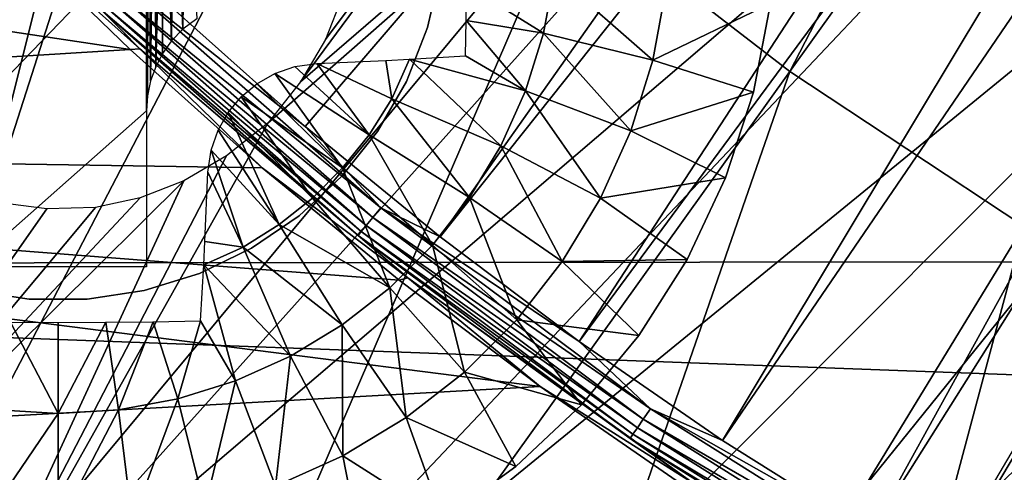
# Model space of a CAD drawing. Header units: millimetres. Extents: x -30.2 to 30.2, y -30.2 to 30.2.
# Tile 18 of 191: x -13.6 to -9.2, y -16 to -13.9. Entities that reach past the tile are written whole.
import ezdxf

# ---------------------------------------------------------------- set-up
doc = ezdxf.new("R2010")
doc.units = ezdxf.units.MM
doc.header["$LTSCALE"] = 81.481481
for name, color, linetype in [('1', 7, 'CONTINUOUS'), ('104', 7, 'CONTINUOUS'), ('174', 7, 'CONTINUOUS'), ('277', 7, 'CONTINUOUS'), ('3', 7, 'CONTINUOUS'), ('303', 7, 'CONTINUOUS'), ('305', 7, 'CONTINUOUS'), ('306', 7, 'CONTINUOUS'), ('309', 7, 'CONTINUOUS'), ('68', 7, 'CONTINUOUS'), ('72', 7, 'CONTINUOUS'), ('74', 7, 'CONTINUOUS'), ('79', 7, 'CONTINUOUS')]:
    doc.layers.add(name, color=color, linetype=linetype)

msp = doc.modelspace()

# ---------------------------------------------------------------- linework, layer by layer
at = {"layer": '1', "color": 251, "linetype": 'Continuous', "true_color": 0x4c4c4c}
for points in [[(22.6143, -14.9798, 4.4), (-23.6543, -13.2769, 4.4), (23.6812, -13.2291, 4.4), (22.6143, -14.9798, 4.4)], [(-22.5838, -15.0255, 4.4), (-23.6543, -13.2769, 4.4), (22.6143, -14.9798, 4.4), (-22.5838, -15.0255, 4.4)], [(21.4137, -16.6518, 4.4), (-22.5838, -15.0255, 4.4), (22.6143, -14.9798, 4.4), (21.4137, -16.6518, 4.4)], [(-21.3802, -16.6948, 4.4), (-22.5838, -15.0255, 4.4), (21.4137, -16.6518, 4.4), (-21.3802, -16.6948, 4.4)]]:
    msp.add_3dface(points, dxfattribs=at)
at = {"layer": '104', "color": 251, "linetype": 'Continuous', "true_color": 0x4c4c4c}
for points in [[(-6.4889, -12.7352, -221.4064), (-11.491, -19.903, -212.7), (-7.0537, -12.4312, -221.4064), (-6.4889, -12.7352, -221.4064)], [(-7.0537, -12.4312, -221.4064), (-11.491, -19.903, -212.7), (-7.903, -13.8121, -219.7829), (-7.0537, -12.4312, -221.4064)], [(-10.1559, -20.6163, -212.7), (-11.491, -19.903, -212.7), (-6.4889, -12.7352, -221.4064), (-10.1559, -20.6163, -212.7)], [(-5.911, -13.0135, -221.4064), (-10.1559, -20.6163, -212.7), (-6.4889, -12.7352, -221.4064), (-5.911, -13.0135, -221.4064)], [(-8.7767, -21.2401, -212.7), (-10.1559, -20.6163, -212.7), (-5.911, -13.0135, -221.4064), (-8.7767, -21.2401, -212.7)]]:
    msp.add_3dface(points, dxfattribs=at)
at = {"layer": '174', "color": 251, "linetype": 'Continuous', "true_color": 0x4c4c4c}
for points in [[(-17.0726, -13.7954, -211.7), (-16.5011, -14.4718, -211.7), (-10.8687, -8.4828, -211.7), (-17.0726, -13.7954, -211.7)], [(-10.8687, -8.4828, -211.7), (-16.5011, -14.4718, -211.7), (-14.3835, -12.4866, -211.7), (-10.8687, -8.4828, -211.7)], [(-8.4828, -10.8687, -211.7), (-9.3398, -10.1404, -211.7), (-12.3385, -14.1969, -211.7), (-8.4828, -10.8687, -211.7)], [(-12.3385, -14.1969, -211.7), (-9.3398, -10.1404, -211.7), (-12.2255, -14.0047, -211.7), (-12.3385, -14.1969, -211.7)], [(-12.2255, -14.0047, -211.7), (-9.3398, -10.1404, -211.7), (-12.1474, -13.807, -211.7), (-12.2255, -14.0047, -211.7)], [(-8.4828, -10.8687, -211.7), (-13.9324, -16.9579, -211.7), (-7.575, -11.5192, -211.7), (-8.4828, -10.8687, -211.7)], [(-13.9324, -16.9579, -211.7), (-8.4828, -10.8687, -211.7), (-12.4866, -14.3835, -211.7), (-13.9324, -16.9579, -211.7)], [(-12.4866, -14.3835, -211.7), (-8.4828, -10.8687, -211.7), (-12.3385, -14.1969, -211.7), (-12.4866, -14.3835, -211.7)], [(-13.9324, -16.9579, -211.7), (-13.2352, -17.5096, -211.7), (-7.575, -11.5192, -211.7), (-13.9324, -16.9579, -211.7)], [(-7.575, -11.5192, -211.7), (-13.2352, -17.5096, -211.7), (-6.611, -12.0972, -211.7), (-7.575, -11.5192, -211.7)], [(-13.2352, -17.5096, -211.7), (-12.5224, -18.0275, -211.7), (-6.611, -12.0972, -211.7), (-13.2352, -17.5096, -211.7)], [(-12.5224, -18.0275, -211.7), (-11.7883, -18.5147, -211.7), (-6.611, -12.0972, -211.7), (-12.5224, -18.0275, -211.7)], [(-6.611, -12.0972, -211.7), (-11.7883, -18.5147, -211.7), (-5.5907, -12.6028, -211.7), (-6.611, -12.0972, -211.7)], [(-11.7883, -18.5147, -211.7), (-11.028, -18.9754, -211.7), (-5.5907, -12.6028, -211.7), (-11.7883, -18.5147, -211.7)], [(-5.5907, -12.6028, -211.7), (-11.028, -18.9754, -211.7), (-5.5358, -12.6341, -211.7), (-5.5907, -12.6028, -211.7)], [(-5.5358, -12.6341, -211.7), (-11.028, -18.9754, -211.7), (-5.4907, -12.6741, -211.7), (-5.5358, -12.6341, -211.7)], [(-5.4907, -12.6741, -211.7), (-11.028, -18.9754, -211.7), (-5.4555, -12.7232, -211.7), (-5.4907, -12.6741, -211.7)], [(-5.4555, -12.7232, -211.7), (-11.028, -18.9754, -211.7), (-5.4291, -12.7844, -211.7), (-5.4555, -12.7232, -211.7)], [(-5.4291, -12.7844, -211.7), (-11.028, -18.9754, -211.7), (-5.4143, -12.8494, -211.7), (-5.4291, -12.7844, -211.7)], [(-5.4143, -12.8494, -211.7), (-11.028, -18.9754, -211.7), (-5.4138, -12.91, -211.7), (-5.4143, -12.8494, -211.7)], [(-5.4138, -12.91, -211.7), (-11.028, -18.9754, -211.7), (-5.4266, -12.969, -211.7), (-5.4138, -12.91, -211.7)], [(-11.028, -18.9754, -211.7), (-5.4527, -13.027, -211.7), (-5.4266, -12.969, -211.7), (-11.028, -18.9754, -211.7)], [(-10.2454, -19.4076, -211.7), (-5.4527, -13.027, -211.7), (-11.028, -18.9754, -211.7), (-10.2454, -19.4076, -211.7)], [(-8.8323, -18.8806, -211.7), (-5.4527, -13.027, -211.7), (-10.2454, -19.4076, -211.7), (-8.8323, -18.8806, -211.7)], [(-12.6732, -14.5315, -211.7), (-13.9324, -16.9579, -211.7), (-12.4866, -14.3835, -211.7), (-12.6732, -14.5315, -211.7)], [(-12.8654, -14.6446, -211.7), (-13.9324, -16.9579, -211.7), (-12.6732, -14.5315, -211.7), (-12.8654, -14.6446, -211.7)], [(-14.6107, -16.3753, -211.7), (-13.9324, -16.9579, -211.7), (-12.8654, -14.6446, -211.7), (-14.6107, -16.3753, -211.7)], [(-13.0631, -14.7226, -211.7), (-14.6107, -16.3753, -211.7), (-12.8654, -14.6446, -211.7), (-13.0631, -14.7226, -211.7)], [(-13.2667, -14.7655, -211.7), (-14.6107, -16.3753, -211.7), (-13.0631, -14.7226, -211.7), (-13.2667, -14.7655, -211.7)], [(-13.7115, -14.7429, -211.7), (-14.6107, -16.3753, -211.7), (-13.4858, -14.7718, -211.7), (-13.7115, -14.7429, -211.7)], [(-13.4858, -14.7718, -211.7), (-14.6107, -16.3753, -211.7), (-13.2667, -14.7655, -211.7), (-13.4858, -14.7718, -211.7)]]:
    msp.add_3dface(points, dxfattribs=at)
at = {"layer": '277', "color": 25, "linetype": 'Continuous', "true_color": 0x996633}
for points in [[(-20.5056, -13.4346, -213.1859), (-20.3872, -13.3161, -213.2), (-13.4346, -20.5056, -213.1859), (-20.5056, -13.4346, -213.1859)], [(-20.3872, -13.3161, -213.2), (-13.3161, -20.3872, -213.2), (-13.4346, -20.5056, -213.1859), (-20.3872, -13.3161, -213.2)], [(-20.6207, -13.5497, -213.1439), (-20.5056, -13.4346, -213.1859), (-13.5497, -20.6207, -213.1439), (-20.6207, -13.5497, -213.1439)], [(-20.5056, -13.4346, -213.1859), (-13.4346, -20.5056, -213.1859), (-13.5497, -20.6207, -213.1439), (-20.5056, -13.4346, -213.1859)], [(-20.6207, -13.5497, -213.1439), (-13.5497, -20.6207, -213.1439), (-13.6581, -20.7292, -213.0752), (-20.6207, -13.5497, -213.1439)]]:
    msp.add_3dface(points, dxfattribs=at)
at = {"layer": '3', "color": 251, "linetype": 'Continuous', "true_color": 0x4c4c4c}
for points in [[(-10.1229, -14.1492, 6.644), (-7.419, -8.9149, 6.8418), (-11.1287, -13.3725, 6.644), (-10.1229, -14.1492, 6.644)], [(-6.7485, -9.4327, 6.8418), (-7.419, -8.9149, 6.8418), (-10.1229, -14.1492, 6.644), (-6.7485, -9.4327, 6.8418)], [(-9.063, -14.8504, 6.644), (-6.7485, -9.4327, 6.8418), (-10.1229, -14.1492, 6.644), (-9.063, -14.8504, 6.644)], [(-17.2739, -15.4775, 6.367), (-12.9572, -11.6097, 6.644), (-13.77, -10.6329, 6.644), (-17.2739, -15.4775, 6.367)], [(-17.2739, -15.4775, 6.367), (-16.098, -16.6971, 6.367), (-12.9572, -11.6097, 6.644), (-17.2739, -15.4775, 6.367)], [(-16.098, -16.6971, 6.367), (-12.0751, -12.5245, 6.644), (-12.9572, -11.6097, 6.644), (-16.098, -16.6971, 6.367)], [(-16.098, -16.6971, 6.367), (-14.8363, -17.8276, 6.367), (-12.0751, -12.5245, 6.644), (-16.098, -16.6971, 6.367)], [(-14.8363, -17.8276, 6.367), (-11.1287, -13.3725, 6.644), (-12.0751, -12.5245, 6.644), (-14.8363, -17.8276, 6.367)], [(-14.8363, -17.8276, 6.367), (-13.4954, -18.8631, 6.367), (-11.1287, -13.3725, 6.644), (-14.8363, -17.8276, 6.367)], [(-13.4954, -18.8631, 6.367), (-10.1229, -14.1492, 6.644), (-11.1287, -13.3725, 6.644), (-13.4954, -18.8631, 6.367)], [(-13.4954, -18.8631, 6.367), (-12.0824, -19.7978, 6.367), (-10.1229, -14.1492, 6.644), (-13.4954, -18.8631, 6.367)], [(-12.0824, -19.7978, 6.367), (-9.063, -14.8504, 6.644), (-10.1229, -14.1492, 6.644), (-12.0824, -19.7978, 6.367)], [(-12.0824, -19.7978, 6.367), (-10.6051, -20.627, 6.367), (-9.063, -14.8504, 6.644), (-12.0824, -19.7978, 6.367)], [(-10.6051, -20.627, 6.367), (-7.9549, -15.4723, 6.644), (-9.063, -14.8504, 6.644), (-10.6051, -20.627, 6.367)], [(-10.6051, -20.627, 6.367), (-9.0711, -21.3461, 6.367), (-7.9549, -15.4723, 6.644), (-10.6051, -20.627, 6.367)]]:
    msp.add_3dface(points, dxfattribs=at)
at = {"layer": '303', "linetype": 'Continuous'}
for points in [[(-11.7046, -13.6959, -206.7), (-11.7628, -13.9509, -206.7), (-11.7046, -13.6959, -213.2), (-11.7046, -13.6959, -206.7)], [(-11.7046, -13.6959, -213.2), (-11.7628, -13.9509, -206.7), (-11.7628, -13.9509, -213.2), (-11.7046, -13.6959, -213.2)], [(-11.7628, -13.9509, -206.7), (-11.8583, -14.1943, -206.7), (-11.7628, -13.9509, -213.2), (-11.7628, -13.9509, -206.7)], [(-11.7628, -13.9509, -213.2), (-11.8583, -14.1943, -206.7), (-11.8583, -14.1943, -213.2), (-11.7628, -13.9509, -213.2)], [(-11.8583, -14.1943, -206.7), (-11.9891, -14.4208, -206.7), (-11.8583, -14.1943, -213.2), (-11.8583, -14.1943, -206.7)], [(-11.8583, -14.1943, -213.2), (-11.9891, -14.4208, -206.7), (-11.9891, -14.4208, -213.2), (-11.8583, -14.1943, -213.2)], [(-11.9891, -14.4208, -206.7), (-12.1522, -14.6253, -206.7), (-11.9891, -14.4208, -213.2), (-11.9891, -14.4208, -206.7)], [(-11.9891, -14.4208, -213.2), (-12.1522, -14.6253, -206.7), (-12.1522, -14.6253, -213.2), (-11.9891, -14.4208, -213.2)], [(-12.1522, -14.6253, -206.7), (-12.3439, -14.8032, -206.7), (-12.1522, -14.6253, -213.2), (-12.1522, -14.6253, -206.7)], [(-12.1522, -14.6253, -213.2), (-12.3439, -14.8032, -206.7), (-12.3439, -14.8032, -213.2), (-12.1522, -14.6253, -213.2)], [(-12.3439, -14.8032, -206.7), (-12.56, -14.9506, -206.7), (-12.3439, -14.8032, -213.2), (-12.3439, -14.8032, -206.7)], [(-12.3439, -14.8032, -213.2), (-12.56, -14.9506, -206.7), (-12.56, -14.9506, -213.2), (-12.3439, -14.8032, -213.2)], [(-12.56, -14.9506, -206.7), (-12.7957, -15.0641, -206.7), (-12.56, -14.9506, -213.2), (-12.56, -14.9506, -206.7)], [(-12.56, -14.9506, -213.2), (-12.7957, -15.0641, -206.7), (-12.7957, -15.0641, -213.2), (-12.56, -14.9506, -213.2)], [(-12.7957, -15.0641, -206.7), (-13.0456, -15.1412, -206.7), (-12.7957, -15.0641, -213.2), (-12.7957, -15.0641, -206.7)], [(-12.7957, -15.0641, -213.2), (-13.0456, -15.1412, -206.7), (-13.0456, -15.1412, -213.2), (-12.7957, -15.0641, -213.2)], [(-13.5658, -15.1801, -206.7), (-13.8244, -15.1412, -206.7), (-13.5658, -15.1801, -213.2), (-13.5658, -15.1801, -206.7)], [(-13.5658, -15.1801, -213.2), (-13.8244, -15.1412, -206.7), (-13.8244, -15.1412, -213.2), (-13.5658, -15.1801, -213.2)], [(-13.0456, -15.1412, -206.7), (-13.3043, -15.1801, -206.7), (-13.0456, -15.1412, -213.2), (-13.0456, -15.1412, -206.7)], [(-13.0456, -15.1412, -213.2), (-13.3043, -15.1801, -206.7), (-13.3043, -15.1801, -213.2), (-13.0456, -15.1412, -213.2)], [(-13.3043, -15.1801, -206.7), (-13.5658, -15.1801, -206.7), (-13.3043, -15.1801, -213.2), (-13.3043, -15.1801, -206.7)], [(-13.3043, -15.1801, -213.2), (-13.5658, -15.1801, -206.7), (-13.5658, -15.1801, -213.2), (-13.3043, -15.1801, -213.2)]]:
    msp.add_3dface(points, dxfattribs=at)
at = {"layer": '305', "linetype": 'Continuous'}
for points in [[(-10.2107, -13.8424, -213.2), (-10.2871, -14.2433, -213.2), (-10.2107, -13.8424, -214.7125), (-10.2107, -13.8424, -213.2)], [(-10.2107, -13.8424, -214.7125), (-10.2871, -14.2433, -213.2), (-10.2871, -14.2433, -214.7125), (-10.2107, -13.8424, -214.7125)], [(-10.2871, -14.2433, -213.2), (-10.4133, -14.6314, -213.2), (-10.2871, -14.2433, -214.7125), (-10.2871, -14.2433, -213.2)], [(-10.2871, -14.2433, -214.7125), (-10.4133, -14.6314, -213.2), (-10.4133, -14.6314, -214.7125), (-10.2871, -14.2433, -214.7125)], [(-10.4133, -14.6314, -213.2), (-10.587, -15.0007, -213.2), (-10.4133, -14.6314, -214.7125), (-10.4133, -14.6314, -213.2)], [(-10.4133, -14.6314, -214.7125), (-10.587, -15.0007, -213.2), (-10.587, -15.0007, -214.7125), (-10.4133, -14.6314, -214.7125)], [(-10.587, -15.0007, -213.2), (-10.8057, -15.3453, -213.2), (-10.587, -15.0007, -214.7125), (-10.587, -15.0007, -213.2)], [(-10.587, -15.0007, -214.7125), (-10.8057, -15.3453, -213.2), (-10.8057, -15.3453, -214.7125), (-10.587, -15.0007, -214.7125)], [(-10.8057, -15.3453, -213.2), (-11.0659, -15.6598, -213.2), (-10.8057, -15.3453, -214.7125), (-10.8057, -15.3453, -213.2)], [(-10.8057, -15.3453, -214.7125), (-11.0659, -15.6598, -213.2), (-11.0659, -15.6598, -214.7125), (-10.8057, -15.3453, -214.7125)], [(-11.0659, -15.6598, -213.2), (-11.3634, -15.9392, -213.2), (-11.0659, -15.6598, -214.7125), (-11.0659, -15.6598, -213.2)], [(-11.0659, -15.6598, -214.7125), (-11.3634, -15.9392, -213.2), (-11.3634, -15.9392, -214.7125), (-11.0659, -15.6598, -214.7125)], [(-11.3634, -15.9392, -213.2), (-11.6936, -16.1791, -213.2), (-11.3634, -15.9392, -214.7125), (-11.3634, -15.9392, -213.2)], [(-11.3634, -15.9392, -214.7125), (-11.6936, -16.1791, -213.2), (-11.6936, -16.1791, -214.7125), (-11.3634, -15.9392, -214.7125)]]:
    msp.add_3dface(points, dxfattribs=at)
at = {"layer": '306', "linetype": 'Continuous'}
for points in [[(-11.1883, -13.7078, -215.3028), (-11.2376, -13.9766, -215.3028), (-11.5858, -13.7585, -215.4632), (-11.1883, -13.7078, -215.3028)], [(-11.2376, -13.9766, -215.3028), (-11.1883, -13.7078, -215.3028), (-10.7425, -14.0987, -215.0336), (-11.2376, -13.9766, -215.3028)], [(-11.1883, -13.7078, -215.3028), (-10.6821, -13.7693, -215.0336), (-10.7425, -14.0987, -215.0336), (-11.1883, -13.7078, -215.3028)], [(-11.5858, -13.7585, -215.4632), (-11.2376, -13.9766, -215.3028), (-11.588, -13.9191, -215.4512), (-11.5858, -13.7585, -215.4632)], [(-10.6821, -13.7693, -215.0336), (-10.2107, -13.8424, -214.7125), (-10.7425, -14.0987, -215.0336), (-10.6821, -13.7693, -215.0336)], [(-10.2107, -13.8424, -214.7125), (-10.2871, -14.2433, -214.7125), (-10.7425, -14.0987, -215.0336), (-10.2107, -13.8424, -214.7125)], [(-11.588, -13.9191, -215.4512), (-11.3189, -14.2376, -215.3028), (-11.5909, -14.0791, -215.4343), (-11.588, -13.9191, -215.4512)], [(-11.2376, -13.9766, -215.3028), (-11.3189, -14.2376, -215.3028), (-11.588, -13.9191, -215.4512), (-11.2376, -13.9766, -215.3028)], [(-11.3189, -14.2376, -215.3028), (-11.2376, -13.9766, -215.3028), (-10.8421, -14.4184, -215.0336), (-11.3189, -14.2376, -215.3028)], [(-11.2376, -13.9766, -215.3028), (-10.7425, -14.0987, -215.0336), (-10.8421, -14.4184, -215.0336), (-11.2376, -13.9766, -215.3028)], [(-11.3189, -14.2376, -215.3028), (-11.8452, -14.094, -215.5184), (-11.5909, -14.0791, -215.4343), (-11.3189, -14.2376, -215.3028)], [(-12.3634, -14.1272, -215.6472), (-12.0271, -14.436, -215.5162), (-12.4544, -14.1588, -215.6607), (-12.3634, -14.1272, -215.6472)], [(-12.2644, -14.1132, -215.6278), (-12.0271, -14.436, -215.5162), (-12.3634, -14.1272, -215.6472), (-12.2644, -14.1132, -215.6278)], [(-11.9513, -14.0994, -215.5495), (-11.9244, -14.2729, -215.5162), (-12.2644, -14.1132, -215.6278), (-11.9513, -14.0994, -215.5495)], [(-11.9244, -14.2729, -215.5162), (-12.0271, -14.436, -215.5162), (-12.2644, -14.1132, -215.6278), (-11.9244, -14.2729, -215.5162)], [(-11.8452, -14.094, -215.5184), (-11.9244, -14.2729, -215.5162), (-11.9513, -14.0994, -215.5495), (-11.8452, -14.094, -215.5184)], [(-11.9244, -14.2729, -215.5162), (-11.8452, -14.094, -215.5184), (-11.4311, -14.4868, -215.3028), (-11.9244, -14.2729, -215.5162)], [(-11.4311, -14.4868, -215.3028), (-11.8452, -14.094, -215.5184), (-11.3189, -14.2376, -215.3028), (-11.4311, -14.4868, -215.3028)], [(-10.7425, -14.0987, -215.0336), (-10.2871, -14.2433, -214.7125), (-10.8421, -14.4184, -215.0336), (-10.7425, -14.0987, -215.0336)], [(-12.4544, -14.1588, -215.6607), (-12.1473, -14.5865, -215.5162), (-12.5354, -14.2051, -215.6685), (-12.4544, -14.1588, -215.6607)], [(-12.0271, -14.436, -215.5162), (-12.1473, -14.5865, -215.5162), (-12.4544, -14.1588, -215.6607), (-12.0271, -14.436, -215.5162)], [(-12.5354, -14.2051, -215.6685), (-12.1473, -14.5865, -215.5162), (-12.6064, -14.2648, -215.6711), (-12.5354, -14.2051, -215.6685)], [(-11.4311, -14.4868, -215.3028), (-11.3189, -14.2376, -215.3028), (-10.9796, -14.7238, -215.0336), (-11.4311, -14.4868, -215.3028)], [(-11.3189, -14.2376, -215.3028), (-10.8421, -14.4184, -215.0336), (-10.9796, -14.7238, -215.0336), (-11.3189, -14.2376, -215.3028)], [(-10.2871, -14.2433, -214.7125), (-10.4133, -14.6314, -214.7125), (-10.8421, -14.4184, -215.0336), (-10.2871, -14.2433, -214.7125)], [(-12.6064, -14.2648, -215.6711), (-12.2835, -14.7228, -215.5162), (-12.6655, -14.3356, -215.6685), (-12.6064, -14.2648, -215.6711)], [(-12.1473, -14.5865, -215.5162), (-12.2835, -14.7228, -215.5162), (-12.6064, -14.2648, -215.6711), (-12.1473, -14.5865, -215.5162)], [(-12.0271, -14.436, -215.5162), (-11.9244, -14.2729, -215.5162), (-11.5725, -14.7207, -215.3028), (-12.0271, -14.436, -215.5162)], [(-11.5725, -14.7207, -215.3028), (-11.9244, -14.2729, -215.5162), (-11.4311, -14.4868, -215.3028), (-11.5725, -14.7207, -215.3028)], [(-12.6655, -14.3356, -215.6685), (-12.4341, -14.843, -215.5162), (-12.7113, -14.4159, -215.6606), (-12.6655, -14.3356, -215.6685)], [(-12.2835, -14.7228, -215.5162), (-12.4341, -14.843, -215.5162), (-12.6655, -14.3356, -215.6685), (-12.2835, -14.7228, -215.5162)], [(-12.7113, -14.4159, -215.6606), (-12.4341, -14.843, -215.5162), (-12.7429, -14.5067, -215.6471), (-12.7113, -14.4159, -215.6606)], [(-12.1473, -14.5865, -215.5162), (-12.0271, -14.436, -215.5162), (-11.741, -14.9358, -215.3028), (-12.1473, -14.5865, -215.5162)], [(-11.741, -14.9358, -215.3028), (-12.0271, -14.436, -215.5162), (-11.5725, -14.7207, -215.3028), (-11.741, -14.9358, -215.3028)], [(-10.8421, -14.4184, -215.0336), (-10.4133, -14.6314, -214.7125), (-10.9796, -14.7238, -215.0336), (-10.8421, -14.4184, -215.0336)], [(-11.5725, -14.7207, -215.3028), (-11.4311, -14.4868, -215.3028), (-11.1528, -15.0103, -215.0336), (-11.5725, -14.7207, -215.3028)], [(-11.4311, -14.4868, -215.3028), (-10.9796, -14.7238, -215.0336), (-11.1528, -15.0103, -215.0336), (-11.4311, -14.4868, -215.3028)], [(-12.5971, -14.9457, -215.5162), (-12.7568, -14.6056, -215.6278), (-12.7429, -14.5067, -215.6471), (-12.5971, -14.9457, -215.5162)], [(-12.4341, -14.843, -215.5162), (-12.5971, -14.9457, -215.5162), (-12.7429, -14.5067, -215.6471), (-12.4341, -14.843, -215.5162)], [(-12.7706, -14.9191, -215.5494), (-12.7568, -14.6056, -215.6278), (-12.5971, -14.9457, -215.5162), (-12.7706, -14.9191, -215.5494)], [(-12.2835, -14.7228, -215.5162), (-12.1473, -14.5865, -215.5162), (-11.9343, -15.1291, -215.3028), (-12.2835, -14.7228, -215.5162)], [(-11.9343, -15.1291, -215.3028), (-12.1473, -14.5865, -215.5162), (-11.741, -14.9358, -215.3028), (-11.9343, -15.1291, -215.3028)], [(-10.4133, -14.6314, -214.7125), (-10.587, -15.0007, -214.7125), (-10.9796, -14.7238, -215.0336), (-10.4133, -14.6314, -214.7125)], [(-12.4341, -14.843, -215.5162), (-12.2835, -14.7228, -215.5162), (-11.9343, -15.1291, -215.3028), (-12.4341, -14.843, -215.5162)], [(-11.741, -14.9358, -215.3028), (-11.5725, -14.7207, -215.3028), (-11.3593, -15.2739, -215.0336), (-11.741, -14.9358, -215.3028)], [(-11.5725, -14.7207, -215.3028), (-11.1528, -15.0103, -215.0336), (-11.3593, -15.2739, -215.0336), (-11.5725, -14.7207, -215.3028)], [(-10.9796, -14.7238, -215.0336), (-10.587, -15.0007, -214.7125), (-11.1528, -15.0103, -215.0336), (-10.9796, -14.7238, -215.0336)], [(-12.5971, -14.9457, -215.5162), (-12.4341, -14.843, -215.5162), (-12.1494, -15.2976, -215.3028), (-12.5971, -14.9457, -215.5162)], [(-12.1494, -15.2976, -215.3028), (-12.4341, -14.843, -215.5162), (-11.9343, -15.1291, -215.3028), (-12.1494, -15.2976, -215.3028)], [(-12.7761, -15.025, -215.5184), (-12.7706, -14.9191, -215.5494), (-12.5971, -14.9457, -215.5162), (-12.7761, -15.025, -215.5184)], [(-12.7761, -15.025, -215.5184), (-12.5971, -14.9457, -215.5162), (-12.3833, -15.439, -215.3028), (-12.7761, -15.025, -215.5184)], [(-12.3833, -15.439, -215.3028), (-12.5971, -14.9457, -215.5162), (-12.1494, -15.2976, -215.3028), (-12.3833, -15.439, -215.3028)], [(-11.9343, -15.1291, -215.3028), (-11.741, -14.9358, -215.3028), (-11.5961, -15.5107, -215.0336), (-11.9343, -15.1291, -215.3028)], [(-11.741, -14.9358, -215.3028), (-11.3593, -15.2739, -215.0336), (-11.5961, -15.5107, -215.0336), (-11.741, -14.9358, -215.3028)], [(-11.1528, -15.0103, -215.0336), (-10.8057, -15.3453, -214.7125), (-11.3593, -15.2739, -215.0336), (-11.1528, -15.0103, -215.0336)], [(-10.587, -15.0007, -214.7125), (-10.8057, -15.3453, -214.7125), (-11.1528, -15.0103, -215.0336), (-10.587, -15.0007, -214.7125)], [(-12.7909, -15.2791, -215.4343), (-12.7761, -15.025, -215.5184), (-12.6325, -15.5512, -215.3028), (-12.7909, -15.2791, -215.4343)], [(-12.6325, -15.5512, -215.3028), (-12.7761, -15.025, -215.5184), (-12.3833, -15.439, -215.3028), (-12.6325, -15.5512, -215.3028)], [(-12.1494, -15.2976, -215.3028), (-11.9343, -15.1291, -215.3028), (-11.8597, -15.7172, -215.0336), (-12.1494, -15.2976, -215.3028)], [(-11.9343, -15.1291, -215.3028), (-11.5961, -15.5107, -215.0336), (-11.8597, -15.7172, -215.0336), (-11.9343, -15.1291, -215.3028)], [(-13.7078, -15.6817, -215.3028), (-13.6501, -15.2852, -215.4686), (-13.435, -15.6982, -215.3028), (-13.7078, -15.6817, -215.3028)], [(-13.6501, -15.2852, -215.4686), (-13.435, -15.2859, -215.4729), (-13.435, -15.6982, -215.3028), (-13.6501, -15.2852, -215.4686)], [(-13.435, -15.2859, -215.4729), (-13.2199, -15.2852, -215.4686), (-13.435, -15.6982, -215.3028), (-13.435, -15.2859, -215.4729)], [(-13.435, -15.6982, -215.3028), (-13.2199, -15.2852, -215.4686), (-13.1622, -15.6817, -215.3028), (-13.435, -15.6982, -215.3028)], [(-13.2199, -15.2852, -215.4686), (-13.005, -15.2829, -215.4557), (-13.1622, -15.6817, -215.3028), (-13.2199, -15.2852, -215.4686)], [(-13.1622, -15.6817, -215.3028), (-13.005, -15.2829, -215.4557), (-12.8934, -15.6325, -215.3028), (-13.1622, -15.6817, -215.3028)], [(-13.005, -15.2829, -215.4557), (-12.7909, -15.2791, -215.4343), (-12.8934, -15.6325, -215.3028), (-13.005, -15.2829, -215.4557)], [(-12.8934, -15.6325, -215.3028), (-12.7909, -15.2791, -215.4343), (-12.6325, -15.5512, -215.3028), (-12.8934, -15.6325, -215.3028)], [(-11.3593, -15.2739, -215.0336), (-11.0659, -15.6598, -214.7125), (-11.5961, -15.5107, -215.0336), (-11.3593, -15.2739, -215.0336)], [(-10.8057, -15.3453, -214.7125), (-11.0659, -15.6598, -214.7125), (-11.3593, -15.2739, -215.0336), (-10.8057, -15.3453, -214.7125)], [(-12.3833, -15.439, -215.3028), (-12.1494, -15.2976, -215.3028), (-12.1463, -15.8905, -215.0336), (-12.3833, -15.439, -215.3028)], [(-12.1494, -15.2976, -215.3028), (-11.8597, -15.7172, -215.0336), (-12.1463, -15.8905, -215.0336), (-12.1494, -15.2976, -215.3028)], [(-12.6325, -15.5512, -215.3028), (-12.3833, -15.439, -215.3028), (-12.4517, -16.0279, -215.0336), (-12.6325, -15.5512, -215.3028)], [(-12.3833, -15.439, -215.3028), (-12.1463, -15.8905, -215.0336), (-12.4517, -16.0279, -215.0336), (-12.3833, -15.439, -215.3028)], [(-11.5961, -15.5107, -215.0336), (-11.3634, -15.9392, -214.7125), (-11.8597, -15.7172, -215.0336), (-11.5961, -15.5107, -215.0336)], [(-11.0659, -15.6598, -214.7125), (-11.3634, -15.9392, -214.7125), (-11.5961, -15.5107, -215.0336), (-11.0659, -15.6598, -214.7125)], [(-12.8934, -15.6325, -215.3028), (-12.6325, -15.5512, -215.3028), (-12.7714, -16.1275, -215.0336), (-12.8934, -15.6325, -215.3028)], [(-12.6325, -15.5512, -215.3028), (-12.4517, -16.0279, -215.0336), (-12.7714, -16.1275, -215.0336), (-12.6325, -15.5512, -215.3028)], [(-13.1622, -15.6817, -215.3028), (-12.8934, -15.6325, -215.3028), (-13.1008, -16.1879, -215.0336), (-13.1622, -15.6817, -215.3028)], [(-12.8934, -15.6325, -215.3028), (-12.7714, -16.1275, -215.0336), (-13.1008, -16.1879, -215.0336), (-12.8934, -15.6325, -215.3028)], [(-13.7078, -15.6817, -215.3028), (-13.435, -15.6982, -215.3028), (-13.7693, -16.1879, -215.0336), (-13.7078, -15.6817, -215.3028)], [(-13.435, -15.6982, -215.3028), (-13.1622, -15.6817, -215.3028), (-13.435, -16.2081, -215.0336), (-13.435, -15.6982, -215.3028)], [(-13.1622, -15.6817, -215.3028), (-13.1008, -16.1879, -215.0336), (-13.435, -16.2081, -215.0336), (-13.1622, -15.6817, -215.3028)], [(-13.435, -15.6982, -215.3028), (-13.435, -16.2081, -215.0336), (-13.7693, -16.1879, -215.0336), (-13.435, -15.6982, -215.3028)], [(-11.8597, -15.7172, -215.0336), (-11.6936, -16.1791, -214.7125), (-12.1463, -15.8905, -215.0336), (-11.8597, -15.7172, -215.0336)], [(-11.3634, -15.9392, -214.7125), (-11.6936, -16.1791, -214.7125), (-11.8597, -15.7172, -215.0336), (-11.3634, -15.9392, -214.7125)], [(-12.1463, -15.8905, -215.0336), (-12.0512, -16.3757, -214.7125), (-12.4517, -16.0279, -215.0336), (-12.1463, -15.8905, -215.0336)], [(-11.6936, -16.1791, -214.7125), (-12.0512, -16.3757, -214.7125), (-12.1463, -15.8905, -215.0336), (-11.6936, -16.1791, -214.7125)]]:
    msp.add_3dface(points, dxfattribs=at)
at = {"layer": '309', "linetype": 'Continuous'}
for points in [[(-13.035, -11.835, -214.05), (-13.035, -12.5426, -214.05), (-13.835, -15.035, -214.05), (-13.035, -11.835, -214.05)], [(-13.835, -12.5426, -214.05), (-13.035, -11.835, -214.05), (-13.835, -14.3274, -214.05), (-13.835, -12.5426, -214.05)], [(-13.835, -14.3274, -214.05), (-13.035, -11.835, -214.05), (-13.835, -15.035, -214.05), (-13.835, -14.3274, -214.05)], [(-13.035, -12.5426, -214.05), (-13.035, -14.3274, -214.05), (-13.835, -15.035, -214.05), (-13.035, -12.5426, -214.05)], [(-13.0259, -12.6381, -214.05), (-13.035, -14.3274, -214.05), (-13.035, -12.5426, -214.05), (-13.0259, -12.6381, -214.05)], [(-13.0304, -14.2594, -214.05), (-13.035, -14.3274, -214.05), (-13.0259, -12.6381, -214.05), (-13.0304, -14.2594, -214.05)], [(-13.0166, -14.1924, -214.05), (-13.0304, -14.2594, -214.05), (-13.0259, -12.6381, -214.05), (-13.0166, -14.1924, -214.05)], [(-12.999, -12.7294, -214.05), (-13.0166, -14.1924, -214.05), (-13.0259, -12.6381, -214.05), (-12.999, -12.7294, -214.05)], [(-12.9936, -14.128, -214.05), (-13.0166, -14.1924, -214.05), (-12.999, -12.7294, -214.05), (-12.9936, -14.128, -214.05)], [(-12.9591, -12.8074, -214.05), (-12.9936, -14.128, -214.05), (-12.999, -12.7294, -214.05), (-12.9591, -12.8074, -214.05)], [(-12.9621, -14.0676, -214.05), (-12.9936, -14.128, -214.05), (-12.9591, -12.8074, -214.05), (-12.9621, -14.0676, -214.05)], [(-12.9217, -14.0112, -214.05), (-12.9621, -14.0676, -214.05), (-12.9591, -12.8074, -214.05), (-12.9217, -14.0112, -214.05)], [(-12.9114, -12.8707, -214.05), (-12.9217, -14.0112, -214.05), (-12.9591, -12.8074, -214.05), (-12.9114, -12.8707, -214.05)], [(-12.8707, -13.9586, -214.05), (-12.9217, -14.0112, -214.05), (-12.9114, -12.8707, -214.05), (-12.8707, -13.9586, -214.05)], [(-12.8588, -12.9217, -214.05), (-12.8707, -13.9586, -214.05), (-12.9114, -12.8707, -214.05), (-12.8588, -12.9217, -214.05)], [(-12.8074, -13.911, -214.05), (-12.8707, -13.9586, -214.05), (-12.8588, -12.9217, -214.05), (-12.8074, -13.911, -214.05)], [(-13.035, -14.3274, -214.05), (-13.035, -15.035, -214.05), (-13.835, -15.035, -214.05), (-13.035, -14.3274, -214.05)]]:
    msp.add_3dface(points, dxfattribs=at)
at = {"layer": '68', "color": 251, "linetype": 'Continuous', "true_color": 0x4c4c4c}
for points in [[(-12.9047, -13.874, -118.6883), (-6.8865, -8.068, -114.9299), (-12.3162, -14.399, -118.6883), (-12.9047, -13.874, -118.6883)], [(-12.3162, -14.399, -118.6883), (-6.8865, -8.068, -114.9299), (-11.7063, -14.899, -118.6883), (-12.3162, -14.399, -118.6883)], [(-6.8865, -8.068, -114.9299), (-6.5125, -8.3728, -114.9299), (-11.7063, -14.899, -118.6883), (-6.8865, -8.068, -114.9299)], [(-11.7063, -14.899, -118.6883), (-6.5125, -8.3728, -114.9299), (-11.0762, -15.3732, -118.6883), (-11.7063, -14.899, -118.6883)], [(-6.5125, -8.3728, -114.9299), (-6.125, -8.6602, -114.9299), (-11.0762, -15.3732, -118.6883), (-6.5125, -8.3728, -114.9299)], [(-11.0762, -15.3732, -118.6883), (-6.125, -8.6602, -114.9299), (-10.427, -15.8208, -118.6883), (-11.0762, -15.3732, -118.6883)], [(-6.125, -8.6602, -114.9299), (-5.7249, -8.9298, -114.9299), (-10.427, -15.8208, -118.6883), (-6.125, -8.6602, -114.9299)], [(-10.427, -15.8208, -118.6883), (-5.7249, -8.9298, -114.9299), (-9.7596, -16.2409, -118.6883), (-10.427, -15.8208, -118.6883)], [(-5.7249, -8.9298, -114.9299), (-5.313, -9.1809, -114.9299), (-9.7596, -16.2409, -118.6883), (-5.7249, -8.9298, -114.9299)], [(-9.7596, -16.2409, -118.6883), (-5.313, -9.1809, -114.9299), (-9.0753, -16.633, -118.6883), (-9.7596, -16.2409, -118.6883)]]:
    msp.add_3dface(points, dxfattribs=at)
at = {"layer": '72', "color": 251, "linetype": 'Continuous', "true_color": 0x4c4c4c}
for points in [[(-14.1877, -12.9114, -119.039), (-13.065, -14.0464, -119.039), (-13.6834, -13.4925, -120), (-14.1877, -12.9114, -119.039)], [(-13.6834, -13.4925, -120), (-13.065, -14.0464, -119.039), (-13.1094, -14.0507, -120), (-13.6834, -13.4925, -120)], [(-13.1094, -14.0507, -120), (-13.065, -14.0464, -119.039), (-12.5112, -14.5859, -120), (-13.1094, -14.0507, -120)], [(-13.065, -14.0464, -119.039), (-11.8518, -15.0841, -119.039), (-12.5112, -14.5859, -120), (-13.065, -14.0464, -119.039)], [(-12.5112, -14.5859, -120), (-11.8518, -15.0841, -119.039), (-11.892, -15.0951, -120), (-12.5112, -14.5859, -120)], [(-11.892, -15.0951, -120), (-11.8518, -15.0841, -119.039), (-11.2536, -15.5768, -120), (-11.892, -15.0951, -120)], [(-11.8518, -15.0841, -119.039), (-10.5565, -16.0173, -119.039), (-11.2536, -15.5768, -120), (-11.8518, -15.0841, -119.039)], [(-11.2536, -15.5768, -120), (-10.5565, -16.0173, -119.039), (-10.5937, -16.0328, -120), (-11.2536, -15.5768, -120)]]:
    msp.add_3dface(points, dxfattribs=at)
at = {"layer": '74', "color": 251, "linetype": 'Continuous', "true_color": 0x4c4c4c}
for points in [[(-13.065, -14.0464, -119.039), (-14.1877, -12.9114, -119.039), (-13.2307, -13.8774, -118.9656), (-13.065, -14.0464, -119.039)], [(-13.1191, -13.7602, -118.7247), (-11.975, -14.7666, -118.7247), (-13.1582, -13.8013, -118.7725), (-13.1191, -13.7602, -118.7247)], [(-12.9047, -13.874, -118.6883), (-12.3162, -14.399, -118.6883), (-13.1191, -13.7602, -118.7247), (-12.9047, -13.874, -118.6883)], [(-13.1191, -13.7602, -118.7247), (-12.3162, -14.399, -118.6883), (-11.975, -14.7666, -118.7247), (-13.1191, -13.7602, -118.7247)], [(-13.1582, -13.8013, -118.7725), (-12.0107, -14.8106, -118.7725), (-13.1905, -13.8352, -118.8299), (-13.1582, -13.8013, -118.7725)], [(-13.1582, -13.8013, -118.7725), (-11.975, -14.7666, -118.7247), (-12.0107, -14.8106, -118.7725), (-13.1582, -13.8013, -118.7725)], [(-13.215, -13.8608, -118.895), (-12.0626, -14.8745, -118.895), (-13.2307, -13.8774, -118.9656), (-13.215, -13.8608, -118.895)], [(-13.1905, -13.8352, -118.8299), (-12.0403, -14.847, -118.8299), (-13.215, -13.8608, -118.895), (-13.1905, -13.8352, -118.8299)], [(-13.215, -13.8608, -118.895), (-12.0403, -14.847, -118.8299), (-12.0626, -14.8745, -118.895), (-13.215, -13.8608, -118.895)], [(-13.1905, -13.8352, -118.8299), (-12.0107, -14.8106, -118.7725), (-12.0403, -14.847, -118.8299), (-13.1905, -13.8352, -118.8299)], [(-13.065, -14.0464, -119.039), (-13.2307, -13.8774, -118.9656), (-12.077, -14.8923, -118.9656), (-13.065, -14.0464, -119.039)], [(-13.2307, -13.8774, -118.9656), (-12.0626, -14.8745, -118.895), (-12.077, -14.8923, -118.9656), (-13.2307, -13.8774, -118.9656)], [(-11.8518, -15.0841, -119.039), (-13.065, -14.0464, -119.039), (-12.077, -14.8923, -118.9656), (-11.8518, -15.0841, -119.039)], [(-12.3162, -14.399, -118.6883), (-11.7063, -14.899, -118.6883), (-11.975, -14.7666, -118.7247), (-12.3162, -14.399, -118.6883)], [(-11.975, -14.7666, -118.7247), (-10.7541, -15.6781, -118.7247), (-12.0107, -14.8106, -118.7725), (-11.975, -14.7666, -118.7247)], [(-11.7063, -14.899, -118.6883), (-11.0762, -15.3732, -118.6883), (-11.975, -14.7666, -118.7247), (-11.7063, -14.899, -118.6883)], [(-11.975, -14.7666, -118.7247), (-11.0762, -15.3732, -118.6883), (-10.7541, -15.6781, -118.7247), (-11.975, -14.7666, -118.7247)], [(-12.0107, -14.8106, -118.7725), (-10.7862, -15.7248, -118.7725), (-12.0403, -14.847, -118.8299), (-12.0107, -14.8106, -118.7725)], [(-12.0107, -14.8106, -118.7725), (-10.7541, -15.6781, -118.7247), (-10.7862, -15.7248, -118.7725), (-12.0107, -14.8106, -118.7725)], [(-12.0626, -14.8745, -118.895), (-10.8327, -15.7927, -118.895), (-12.077, -14.8923, -118.9656), (-12.0626, -14.8745, -118.895)], [(-12.0403, -14.847, -118.8299), (-10.8127, -15.7635, -118.8299), (-12.0626, -14.8745, -118.895), (-12.0403, -14.847, -118.8299)], [(-12.0626, -14.8745, -118.895), (-10.8127, -15.7635, -118.8299), (-10.8327, -15.7927, -118.895), (-12.0626, -14.8745, -118.895)], [(-12.0403, -14.847, -118.8299), (-10.7862, -15.7248, -118.7725), (-10.8127, -15.7635, -118.8299), (-12.0403, -14.847, -118.8299)], [(-11.8518, -15.0841, -119.039), (-12.077, -14.8923, -118.9656), (-10.8457, -15.8115, -118.9656), (-11.8518, -15.0841, -119.039)], [(-12.077, -14.8923, -118.9656), (-10.8327, -15.7927, -118.895), (-10.8457, -15.8115, -118.9656), (-12.077, -14.8923, -118.9656)], [(-10.5565, -16.0173, -119.039), (-11.8518, -15.0841, -119.039), (-10.8457, -15.8115, -118.9656), (-10.5565, -16.0173, -119.039)], [(-11.0762, -15.3732, -118.6883), (-10.427, -15.8208, -118.6883), (-10.7541, -15.6781, -118.7247), (-11.0762, -15.3732, -118.6883)], [(-10.7541, -15.6781, -118.7247), (-9.4641, -16.4889, -118.7247), (-10.7862, -15.7248, -118.7725), (-10.7541, -15.6781, -118.7247)], [(-10.427, -15.8208, -118.6883), (-9.7596, -16.2409, -118.6883), (-10.7541, -15.6781, -118.7247), (-10.427, -15.8208, -118.6883)], [(-10.7541, -15.6781, -118.7247), (-9.7596, -16.2409, -118.6883), (-9.4641, -16.4889, -118.7247), (-10.7541, -15.6781, -118.7247)], [(-10.7862, -15.7248, -118.7725), (-9.4923, -16.5381, -118.7725), (-10.8127, -15.7635, -118.8299), (-10.7862, -15.7248, -118.7725)], [(-10.7862, -15.7248, -118.7725), (-9.4641, -16.4889, -118.7247), (-9.4923, -16.5381, -118.7725), (-10.7862, -15.7248, -118.7725)], [(-10.8127, -15.7635, -118.8299), (-9.5157, -16.5787, -118.8299), (-10.8327, -15.7927, -118.895), (-10.8127, -15.7635, -118.8299)], [(-10.8127, -15.7635, -118.8299), (-9.4923, -16.5381, -118.7725), (-9.5157, -16.5787, -118.8299), (-10.8127, -15.7635, -118.8299)], [(-10.8327, -15.7927, -118.895), (-9.5333, -16.6095, -118.895), (-10.8457, -15.8115, -118.9656), (-10.8327, -15.7927, -118.895)], [(-10.5565, -16.0173, -119.039), (-10.8457, -15.8115, -118.9656), (-9.5447, -16.6293, -118.9656), (-10.5565, -16.0173, -119.039)], [(-10.8457, -15.8115, -118.9656), (-9.5333, -16.6095, -118.895), (-9.5447, -16.6293, -118.9656), (-10.8457, -15.8115, -118.9656)], [(-10.8327, -15.7927, -118.895), (-9.5157, -16.5787, -118.8299), (-9.5333, -16.6095, -118.895), (-10.8327, -15.7927, -118.895)]]:
    msp.add_3dface(points, dxfattribs=at)
at = {"layer": '79', "color": 251, "linetype": 'Continuous', "true_color": 0x4c4c4c}
for points in [[(-13.6834, -13.4925, -120), (-13.1094, -14.0507, -120), (-20.9921, -12.8652, -120), (-13.6834, -13.4925, -120)], [(-20.9921, -12.8652, -120), (-13.1094, -14.0507, -120), (-19.9195, -14.4707, -120), (-20.9921, -12.8652, -120)], [(-13.1094, -14.0507, -120), (-12.5112, -14.5859, -120), (-19.9195, -14.4707, -120), (-13.1094, -14.0507, -120)], [(-12.5112, -14.5859, -120), (-11.892, -15.0951, -120), (-19.9195, -14.4707, -120), (-12.5112, -14.5859, -120)], [(-11.892, -15.0951, -120), (-11.2536, -15.5768, -120), (-19.9195, -14.4707, -120), (-11.892, -15.0951, -120)], [(-19.9195, -14.4707, -120), (-11.2536, -15.5768, -120), (-18.721, -15.9909, -120), (-19.9195, -14.4707, -120)], [(-11.2536, -15.5768, -120), (-10.5937, -16.0328, -120), (-18.721, -15.9909, -120), (-11.2536, -15.5768, -120)]]:
    msp.add_3dface(points, dxfattribs=at)

doc.saveas('drawing.dxf')
